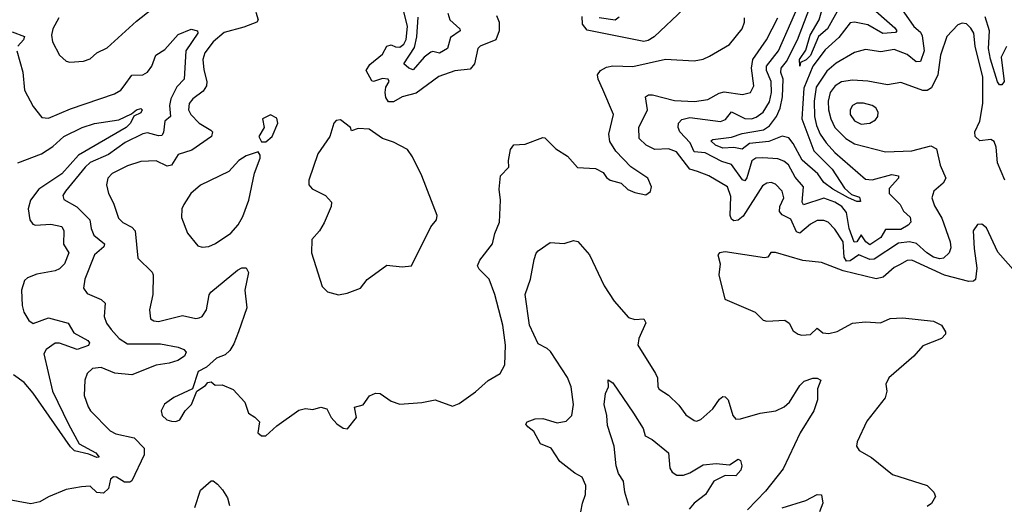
# Model space of a CAD drawing. Extents: x 1493970 to 1595317, y 729910 to 844791.
# Tile 89 of 256: x 1572044 to 1576527, y 774480 to 776686. Entities that reach past the tile are written whole.
import ezdxf

# ---------------------------------------------------------------- set-up
doc = ezdxf.new("R2010")
doc.units = 0

msp = doc.modelspace()

# ---------------------------------------------------------------- linework, layer by layer
at = {"layer": '0CON10XD'}
for points in [[(1576057.9, 776735), (1576114.2, 776655), (1576145, 776628.7), (1576153.2, 776613.2), (1576162.2, 776545), (1576144.4, 776495.6), (1576125, 776493.5), (1576085, 776528.1), (1576025, 776550.3), (1575965, 776539.8), (1575895, 776550), (1575845, 776536.2), (1575761.4, 776488.6), (1575718.6, 776451.4), (1575670.4, 776379.6), (1575660.4, 776315), (1575662.9, 776245), (1575671.5, 776205), (1575687.8, 776165), (1575716.1, 776125), (1575755, 776081.9), (1575895, 775960.8), (1575925, 775957.3), (1576015, 775981.8), (1576045.6, 775975), (1576045.6, 775965), (1576002.8, 775917.2), (1576002, 775895), (1576052.9, 775845), (1576067.5, 775815), (1576097.7, 775787.7), (1576100.5, 775765), (1576088.8, 775751.2), (1576055, 775731.7), (1575985, 775730.4), (1575964.8, 775695), (1575915, 775661), (1575896.6, 775675), (1575875, 775706.4), (1575855, 775675.3), (1575843.2, 775673.2), (1575820.2, 775735), (1575808.3, 775808.3), (1575786.8, 775835), (1575755, 775855.6), (1575705, 775873.1), (1575612.5, 775842.5), (1575606.7, 775855), (1575613, 775925), (1575575, 775968.9), (1575543.8, 776025), (1575522.7, 776042.7), (1575495, 776053.1), (1575426.9, 776056.9), (1575395, 776056.1), (1575377, 776043), (1575355, 775965.5), (1575345, 775952.3), (1575335, 775956.5), (1575285, 776027.5), (1575240.9, 776040.9), (1575165, 776079.9), (1575115, 776084.7), (1575096.1, 776125), (1575048.8, 776175), (1575041.7, 776195), (1575042.9, 776215), (1575058.1, 776231.9), (1575095, 776241.3), (1575235, 776222.2), (1575257.7, 776232.3), (1575285, 776267.1), (1575345, 776236.7), (1575375, 776235.2), (1575397.6, 776242.4), (1575428.1, 776265), (1575457.5, 776312.5), (1575466.3, 776355), (1575464.5, 776405), (1575444.3, 776455), (1575444.2, 776475), (1575499.3, 776545), (1575610.8, 776800.8)], [(1575905, 776756.9), (1576028.8, 776648.8), (1576036.8, 776635), (1576031.7, 776628.3), (1575973.3, 776623.3), (1575905, 776662.2), (1575845, 776675.2), (1575825, 776672.1), (1575772.9, 776605), (1575711.4, 776548.6), (1575654.9, 776475), (1575614.3, 776375), (1575604.2, 776235), (1575659.6, 776089.6), (1575742.3, 776005), (1575799.7, 775919.7), (1575830.5, 775890.5), (1575867.5, 775877.5), (1575871.2, 775858.8), (1575855, 775858.8), (1575817.5, 775875), (1575745.3, 775915), (1575705.4, 775945), (1575678.3, 775985), (1575606.7, 776046.7), (1575565, 776122.5), (1575545, 776148.6), (1575515, 776155.2), (1575455, 776131.6), (1575367.2, 776122.8), (1575333.2, 776096.8), (1575295, 776103.8), (1575245, 776100.8), (1575211.5, 776115), (1575190.6, 776135), (1575198.9, 776141.1), (1575285, 776151.2), (1575332.6, 776167.4), (1575430.9, 776185), (1575457, 776203), (1575490, 776245), (1575506.4, 776283.6), (1575516.4, 776335), (1575519.9, 776415), (1575508.7, 776445), (1575511, 776465), (1575535.4, 776495), (1575585.1, 776595), (1575661.2, 776795)], [(1575773.2, 776736.8), (1575721.1, 776645), (1575681, 776609), (1575645, 776523.3), (1575625, 776503.3), (1575599.2, 776490.8), (1575595, 776474.4), (1575594.1, 776504.1), (1575622.6, 776547.4), (1575643.4, 776615), (1575684.1, 776685), (1575708.8, 776775)], [(1572221.9, 776695), (1572194.1, 776645), (1572189.1, 776615), (1572193.5, 776585), (1572224.7, 776524.7), (1572255, 776497.5), (1572272.6, 776492.6), (1572335, 776497.3), (1572365, 776508.5), (1572395, 776534.4), (1572441.4, 776558.6), (1572575, 776680), (1572646.9, 776735)], [(1573119.6, 776719.6), (1573129.5, 776685), (1573124.2, 776675), (1573065, 776652.5), (1572975, 776627.9), (1572925.3, 776585), (1572886.6, 776535), (1572877.8, 776505), (1572882.1, 776457.9), (1572895.9, 776405), (1572894.2, 776385), (1572879.6, 776360.4), (1572831.5, 776325), (1572815.3, 776304.7), (1572812.6, 776275), (1572822.6, 776255), (1572861.1, 776215), (1572913.7, 776183.7), (1572921.5, 776175), (1572916.4, 776155), (1572827.4, 776092.6), (1572765, 776072.7), (1572735, 776023.9), (1572715, 776020), (1572665, 776043.6), (1572595, 776041.1), (1572535, 776021.2), (1572465, 775986.2), (1572444.5, 775965), (1572438.6, 775935), (1572447.8, 775895), (1572470.3, 775850.3), (1572492.9, 775782.9), (1572512.9, 775762.9), (1572555, 775741.5), (1572570, 775725), (1572581.2, 775601.2), (1572646.7, 775536.7), (1572651.9, 775525), (1572650, 775435), (1572634.5, 775365), (1572639.2, 775325), (1572654.6, 775314.6), (1572675, 775312.3), (1572785, 775339.6), (1572845, 775325.5), (1572861.2, 775328.8), (1572875, 775335.5), (1572895, 775365.7), (1572906.9, 775433.1), (1572914.5, 775445), (1573035, 775545.7), (1573055, 775555.8), (1573075, 775556.2), (1573086.2, 775535), (1573069.4, 775455), (1573077.3, 775375), (1573040.7, 775265), (1573019.1, 775210.9), (1572999.8, 775180.2), (1572979.1, 775160.9), (1572940, 775145), (1572895, 775103.8), (1572856.7, 775085), (1572830, 775005), (1572745, 774966.7), (1572703.6, 774936.4), (1572688, 774905), (1572692, 774885), (1572713.8, 774865), (1572735, 774858), (1572755, 774856.2), (1572772.5, 774865), (1572796.7, 774905), (1572826.7, 774935), (1572850, 774995), (1572889.3, 775020.7), (1572900, 775035), (1572915, 775037.5), (1572933, 775023), (1572965, 775023.3), (1573015, 775003.3), (1573069.2, 774945), (1573085.8, 774895), (1573113.8, 774876.2), (1573135.6, 774855), (1573128.6, 774805), (1573145, 774791.9), (1573165, 774791.1)], [(1574215, 776705.5), (1574226.2, 776675), (1574226.2, 776635), (1574212.2, 776595), (1574140.8, 776565), (1574130, 776555), (1574113.8, 776485), (1574095, 776460.6), (1574025, 776452.5), (1573952.4, 776427.6), (1573848.8, 776351.2), (1573785, 776335.6), (1573745, 776312.8), (1573722.5, 776312.5), (1573711.5, 776331.5), (1573707.8, 776355), (1573710.7, 776379.3), (1573725.6, 776405), (1573722, 776415), (1573695, 776418.8), (1573655, 776404.6), (1573647, 776407), (1573621.6, 776455), (1573637.3, 776482.7), (1573695, 776528.9), (1573715, 776566.2), (1573735, 776572), (1573755, 776561.9), (1573775, 776560.6), (1573792, 776575), (1573803.6, 776596.4), (1573809.6, 776655), (1573789.1, 776735)], [(1573992.9, 776715), (1574002.4, 776685), (1574047.9, 776645), (1574048.8, 776635), (1574005.3, 776605), (1573991.8, 776555), (1573955, 776534.2), (1573925, 776541.8), (1573915, 776538.3), (1573884.8, 776515), (1573835, 776458.4), (1573815, 776465.8), (1573792.7, 776485), (1573840.7, 776559.3), (1573851.3, 776608.7), (1573857.6, 776697.6)], [(1575068.1, 776735), (1574932.7, 776607.3), (1574905, 776590.8), (1574885, 776587.1), (1574628, 776638), (1574605.6, 776665), (1574605, 776701.2)], [(1573165, 774791.1), (1573215, 774837.5), (1573315, 774908.1), (1573345, 774915.7), (1573378, 774912), (1573415, 774922.5), (1573442.5, 774915), (1573462.5, 774875), (1573487, 774847), (1573516.1, 774826.1), (1573535.9, 774824.1), (1573576.7, 774875), (1573567.5, 774922.5), (1573607.5, 774932.5), (1573636.1, 774973.9), (1573663.9, 774986.1), (1573685, 774983.8), (1573735, 774949.2), (1573775, 774935.8), (1573875, 774942.9), (1573935, 774956), (1574015, 774926.7), (1574045, 774938.8), (1574118.3, 774991.7), (1574176.5, 775043.5), (1574231.2, 775075), (1574253.1, 775115), (1574256.1, 775205), (1574243.5, 775295), (1574207.8, 775435), (1574181.2, 775505), (1574135, 775550.8), (1574128.1, 775565), (1574139.1, 775590.9), (1574195.8, 775665), (1574206.6, 775713.4), (1574228, 775765), (1574232.5, 775865), (1574227.1, 775915), (1574232.5, 775975), (1574271.2, 776015), (1574270, 776045), (1574278.8, 776095), (1574293, 776117), (1574345, 776118.8), (1574425, 776150), (1574435, 776147.5), (1574485, 776098.8), (1574537.5, 776065), (1574583.9, 776013.9), (1574665, 776008.8), (1574700, 775990), (1574715, 775967.5), (1574732.5, 775955), (1574781.7, 775941.7), (1574813, 775913), (1574845, 775900), (1574895, 775888.8), (1574916.1, 775903.9), (1574920, 775925), (1574903.3, 775965), (1574826.4, 776016.4), (1574757.6, 776087.6), (1574730.8, 776130.8), (1574725.4, 776165.4), (1574747.5, 776255), (1574698.7, 776368.7), (1574676.9, 776415), (1574674.4, 776435), (1574687.5, 776455), (1574715, 776470.5), (1574745, 776475.5), (1574835, 776473.6), (1574984.4, 776505.6), (1575115, 776498.1), (1575155, 776505.7), (1575185, 776520), (1575275, 776572.9), (1575333.6, 776645), (1575344.5, 776675), (1575343.8, 776695)], [(1574772.6, 776697.4), (1574755.4, 776684.6), (1574682.5, 776695)], [(1576204.6, 775605.4), (1576173.2, 775625), (1576127.5, 775667.5), (1576095, 775675.2), (1576045, 775669.2), (1575933.5, 775596.5), (1575915, 775594.1), (1575865, 775616.2), (1575825, 775588.8), (1575807.5, 775587.5), (1575798.3, 775605), (1575792.4, 775675), (1575755, 775732.2), (1575725, 775764.6), (1575705, 775772.1), (1575675, 775771.5), (1575645, 775755.8), (1575595, 775714.1), (1575579.9, 775719.9), (1575555, 775778), (1575515, 775797.8), (1575503.5, 775813.5), (1575505.3, 775835), (1575522.5, 775875), (1575515.4, 775905), (1575485, 775936.7), (1575465, 775944.4), (1575445, 775942.2), (1575425, 775929.4), (1575338.4, 775791.6), (1575315, 775773.2), (1575295, 775770.7), (1575285, 775777.5), (1575277.9, 775795), (1575281.7, 775881.7), (1575265.7, 775925.7), (1575181.9, 775975), (1575130, 775995), (1575095, 776005.3), (1575034.5, 776085), (1574998, 776098), (1574935, 776095.2), (1574896.1, 776115), (1574864.6, 776145), (1574863.4, 776195), (1574902.7, 776275), (1574892.5, 776335), (1574906, 776344), (1574925, 776344.7), (1575025, 776317.6), (1575116.8, 776313.2), (1575177.5, 776322.5), (1575228.2, 776351.8), (1575251.9, 776358.1), (1575335.3, 776344.8), (1575370.6, 776355), (1575385.9, 776385), (1575375.2, 776465), (1575382.4, 776505), (1575443.3, 776595), (1575495.7, 776695)], [(1576528.8, 775955), (1576495.8, 776035), (1576490, 776105), (1576480.8, 776130.8), (1576465, 776141.1), (1576415, 776133.9), (1576394, 776155), (1576392.3, 776175), (1576415.7, 776224.3), (1576428.5, 776305), (1576429, 776425), (1576393.4, 776565), (1576387.6, 776625), (1576375, 776648.1), (1576355, 776666.7), (1576335, 776669.5), (1576315, 776661.9), (1576265, 776610), (1576235.8, 776525), (1576224.1, 776435), (1576194.7, 776375.3), (1576175, 776363.8), (1576155, 776363.8), (1576094.1, 776385.9), (1576055, 776399.6), (1575995, 776388.8), (1575905, 776406.5), (1575835, 776410), (1575785, 776403), (1575755.9, 776385), (1575734, 776355), (1575724.5, 776315), (1575726.3, 776276.3), (1575736.5, 776235), (1575755.8, 776195), (1575805, 776145.8), (1575845, 776120.8), (1575985, 776084.6), (1576105, 776089.3), (1576191.7, 776111.7), (1576218.4, 776098.4), (1576234.1, 776024.1), (1576260, 775965), (1576248.8, 775941.2), (1576205.6, 775905), (1576197.3, 775875), (1576208.8, 775838.8), (1576241.8, 775781.8), (1576279.7, 775675), (1576282.7, 775647.3), (1576275.5, 775625), (1576249.2, 775600.8), (1576232.6, 775597.4), (1576204.6, 775605.4)], [(1576535.9, 776564.1), (1576512.9, 776515), (1576525.5, 776405), (1576515, 776390), (1576505, 776390), (1576495, 776403.8), (1576463.2, 776506.8), (1576454.9, 776555), (1576459.1, 776635), (1576439.3, 776699.3)], [(1572031.1, 776545), (1572057.3, 776447.3), (1572065.4, 776365), (1572105, 776290.6), (1572145, 776240.8), (1572175, 776237.8), (1572275, 776280.7), (1572475, 776348.2), (1572503.5, 776365), (1572520, 776385), (1572555, 776433.1), (1572605, 776435.4), (1572625, 776447.1), (1572645.9, 776475), (1572663.8, 776525), (1572705, 776550.4), (1572765, 776618.6), (1572825, 776642.2), (1572853.3, 776635), (1572854.2, 776625), (1572800.5, 776545), (1572792.5, 776415), (1572759.9, 776380.1), (1572732.2, 776325), (1572726, 776295), (1572730, 776245), (1572705.3, 776224.7), (1572698.1, 776171.9), (1572690.4, 776159.6), (1572675, 776156.6), (1572625, 776170.5), (1572605, 776166.2), (1572523.5, 776126.5), (1572448.3, 776071.7), (1572365, 776035.2), (1572342.3, 776015), (1572252.9, 775905), (1572240.5, 775885), (1572245, 775867.5), (1572304.4, 775834.4), (1572334, 775804), (1572362.7, 775775), (1572369.2, 775735), (1572381.3, 775705), (1572429.5, 775665), (1572427.3, 775652.7), (1572384.1, 775615), (1572340, 775505), (1572334.4, 775464.4), (1572350.2, 775440.2), (1572415, 775412.7), (1572433.3, 775395), (1572428.9, 775335), (1572439.5, 775305), (1572460, 775275), (1572496.2, 775235), (1572535, 775211), (1572685, 775210.6), (1572764.6, 775194.6), (1572791.2, 775185), (1572802.3, 775172.3), (1572794.4, 775155), (1572763.3, 775135), (1572725, 775122.4), (1572665, 775113.3), (1572555, 775069.4), (1572477.3, 775077.3), (1572415, 775103.4), (1572375, 775097.9), (1572350.6, 775075), (1572340, 775045), (1572337.8, 774975), (1572355, 774923.8), (1572365.8, 774905), (1572455, 774814.4), (1572480.8, 774800.8), (1572565, 774782.3), (1572611.2, 774735), (1572611.2, 774705), (1572555, 774587.1), (1572545, 774581.1), (1572520.6, 774580.6), (1572485, 774604.1), (1572470.8, 774605), (1572456.9, 774595), (1572448.3, 774551.7), (1572425, 774530), (1572395, 774534.2), (1572365, 774562), (1572325, 774560), (1572255, 774547.5), (1572175, 774514.4), (1572135, 774491.1), (1572095, 774481.8), (1571903.6, 774516.4)], [(1572010.2, 776630.2), (1572065, 776610), (1572061.3, 776595), (1572035.3, 776565)], [(1572035, 776034.5), (1572143.5, 776075), (1572195, 776108.6), (1572245, 776154.7), (1572328.6, 776195), (1572385, 776212.8), (1572495, 776230), (1572552.4, 776257.6), (1572575, 776275.2), (1572595, 776281.1), (1572601.9, 776275), (1572595, 776262.3), (1572563.5, 776246.5), (1572547.9, 776215), (1572528.8, 776195), (1572311.4, 776068.6), (1572235.2, 775984.8), (1572131.4, 775915), (1572092.4, 775865), (1572081.6, 775825), (1572089.4, 775775), (1572102.9, 775755), (1572115, 775750.6), (1572185.2, 775755.2), (1572235.6, 775745), (1572244.6, 775725), (1572243.9, 775663.9), (1572267.1, 775625), (1572247.9, 775575), (1572225, 775551.7), (1572205, 775542.9), (1572122.2, 775527.8), (1572078.7, 775511.3), (1572065, 775498.6), (1572051.5, 775455), (1572054.6, 775385), (1572062.9, 775355), (1572085, 775316.9), (1572105, 775302.5), (1572175, 775328.6), (1572264, 775304), (1572290.8, 775260.8), (1572353.3, 775225), (1572361.2, 775215), (1572356.8, 775203.2), (1572305, 775184.7), (1572225, 775212.9), (1572205, 775213.7), (1572165, 775185.3), (1572153.1, 775165), (1572192.9, 774995), (1572265.6, 774845), (1572314.9, 774754.9), (1572390.4, 774715), (1572405.4, 774695), (1572395, 774692.7), (1572358.7, 774708.7), (1572293.2, 774723.2), (1572275, 774741.2), (1572105, 774986.1), (1572063.5, 775035), (1572015, 775069)], [(1575875, 776210.3), (1575915, 776214.7), (1575940, 776230), (1575950.4, 776245), (1575952.3, 776265), (1575942.2, 776285), (1575925, 776295.9), (1575885, 776305.9), (1575855, 776305.3), (1575835.3, 776294.7), (1575825.4, 776275), (1575824.7, 776255), (1575843.9, 776225), (1575875, 776210.3)], [(1573165, 776130), (1573192.5, 776155), (1573218.8, 776215), (1573215, 776237.5), (1573185, 776252.5), (1573150, 776235), (1573157.5, 776195), (1573133.3, 776155), (1573145, 776130), (1573165, 776130)], [(1573495, 775433.3), (1573535, 775441.2), (1573595, 775463.8), (1573626.1, 775503.9), (1573715, 775568.8), (1573785, 775561.2), (1573827.5, 775565), (1573915, 775743.3), (1573942, 775775), (1573944.2, 775795), (1573874.3, 775975), (1573832.2, 776062.2), (1573809.2, 776095), (1573745, 776128.5), (1573695, 776145.7), (1573635, 776188.1), (1573585, 776191.2), (1573555, 776180), (1573550, 776195), (1573505, 776230), (1573485, 776226.7), (1573474.4, 776215.6), (1573456.2, 776155), (1573401.9, 776075), (1573360, 775955), (1573360.6, 775935), (1573375, 775916), (1573435.4, 775885.4), (1573463.1, 775855), (1573461.9, 775835), (1573429.3, 775760.7), (1573408.6, 775725), (1573374, 775685), (1573372, 775625), (1573421.2, 775471.2), (1573445, 775447.5), (1573495, 775433.3)], [(1572875, 775650), (1572905, 775654.2), (1572935, 775667.1), (1573005, 775714.5), (1573038, 775752), (1573059.2, 775790.8), (1573087.2, 775865), (1573112.2, 775987.8), (1573138.8, 776055), (1573139.3, 776069.3), (1573130, 776085), (1573075, 776066), (1573042, 776045), (1572995.8, 775995), (1572867.3, 775932.7), (1572823.3, 775895), (1572790.8, 775845), (1572782, 775825), (1572781.2, 775785), (1572807.5, 775715), (1572855, 775656), (1572875, 775650)], [(1576579.2, 775535), (1576497.9, 775627.9), (1576445, 775738.6), (1576425, 775755.7), (1576405, 775754), (1576385.5, 775725), (1576388.8, 775645), (1576402.2, 775555), (1576396.2, 775503.8), (1576386.7, 775495), (1576365, 775494.6), (1576255, 775522.6), (1576105, 775590.7), (1576085, 775590), (1576050.1, 775569.9), (1576025, 775557.7), (1575975.7, 775514.3), (1575943.6, 775506.4), (1575792.8, 775542.8), (1575695, 775581.1), (1575609.5, 775589.5), (1575485, 775626.2), (1575464, 775626), (1575450, 775605), (1575435, 775602), (1575255, 775628.8), (1575230, 775625), (1575222.5, 775615), (1575232.5, 775575), (1575226.7, 775525), (1575253.6, 775413.6), (1575392.5, 775355), (1575428.3, 775318.3), (1575445, 775314.2), (1575527.7, 775317.7), (1575546.7, 775305), (1575565, 775270), (1575587.5, 775255), (1575605, 775250), (1575645, 775252.5), (1575675, 775282.5), (1575700.9, 775260.9), (1575727, 775257), (1575765, 775266.7), (1575835, 775304.3), (1575895, 775310), (1575963.6, 775306.4), (1576006.4, 775326.4), (1576065, 775329.4), (1576205, 775314.4), (1576240, 775295), (1576258.8, 775265), (1576258.8, 775255), (1576241.2, 775235), (1576155, 775201.4), (1576115.4, 775154.6), (1576001.2, 775055), (1575987, 775027), (1575992, 774995), (1575984, 774965), (1575901.3, 774858.7), (1575857.1, 774765), (1575854.2, 774745), (1575866, 774725), (1575922.6, 774692.6), (1576017.5, 774615), (1576175, 774565.8), (1576206, 774535), (1576213.8, 774515), (1576195, 774484), (1576175, 774469.4)], [(1574599.2, 774445), (1574605.7, 774485), (1574620.6, 774525), (1574621.5, 774565), (1574605, 774604), (1574571.3, 774621.3), (1574502.5, 774675), (1574463.3, 774735), (1574415, 774755.6), (1574385, 774810.8), (1574357, 774833), (1574348.8, 774845), (1574353.8, 774855), (1574390.6, 774869.4), (1574425, 774870), (1574490.7, 774850.7), (1574531.8, 774858.2), (1574556.9, 774885), (1574565.4, 774934.6), (1574554.6, 775015), (1574537.9, 775057.9), (1574461.2, 775175), (1574445, 775190), (1574405, 775210), (1574364.5, 775295), (1574345.7, 775435), (1574370, 775505), (1574385.7, 775595), (1574395, 775622.5), (1574405, 775633.3), (1574458.6, 775671.4), (1574522.6, 775667.4), (1574565, 775680.6), (1574585, 775675.6), (1574638.6, 775615), (1574704.4, 775475), (1574750, 775405), (1574815, 775330.6), (1574845, 775320.5), (1574885, 775323.8), (1574894, 775306)], [(1574894, 775306), (1574863.3, 775235), (1574857.5, 775205), (1574938.6, 775075), (1574947.5, 775055), (1574949.2, 775015), (1574955, 775004.2), (1574997.4, 774977.4), (1575045, 774931.2), (1575076.8, 774886.8), (1575115, 774860.8), (1575125, 774858), (1575145, 774865.8), (1575199.4, 774915), (1575230.7, 774959.3), (1575245, 774970), (1575255, 774968.8), (1575269.2, 774955), (1575290, 774885), (1575305, 774868), (1575325, 774868.6), (1575415, 774895.6), (1575485.9, 774905.9), (1575525, 774923.5), (1575548.9, 774945), (1575595, 775020.6), (1575615, 775041.1), (1575655, 775054.4), (1575675, 775054.2), (1575691.2, 775045), (1575675.6, 775005), (1575676.7, 774955), (1575659.5, 774905), (1575597.7, 774805), (1575519.1, 774640.9), (1575439.7, 774540.3), (1575356.7, 774455)], [(1574817.5, 774475), (1574798.5, 774535), (1574793.1, 774585), (1574770.7, 774620.7), (1574758.9, 774655), (1574750.2, 774745), (1574719.4, 774839.4), (1574716.9, 774885), (1574704.1, 774935), (1574710.5, 774985), (1574724.3, 775015), (1574723, 775047), (1574745, 775033.3), (1574838.9, 774895), (1574881.7, 774825), (1574891.5, 774791.5), (1574923.8, 774775), (1574998, 774715), (1575004.3, 774645), (1575015, 774626), (1575035, 774613.1), (1575066.6, 774613.4), (1575095, 774623.1), (1575155, 774659.6), (1575215, 774666.5), (1575275, 774659.4), (1575315, 774685.8), (1575325, 774680), (1575331.8, 774655), (1575327.7, 774635), (1575305, 774609.3), (1575255, 774611.3), (1575204.5, 774585), (1575166, 774524), (1575115, 774485.3), (1575091.9, 774458.1)], [(1572841.8, 774465), (1572867.5, 774545), (1572915, 774586.7), (1572925, 774586.2), (1572945, 774571.2), (1572966.4, 774546.4), (1572989.2, 774509.2), (1572999.4, 774475)], [(1575516, 774464), (1575623.2, 774496.8), (1575675, 774524.2), (1575695, 774522.5), (1575700.8, 774485), (1575685.6, 774445)]]:
    msp.add_lwpolyline(points, dxfattribs=at)

doc.saveas('drawing.dxf')
